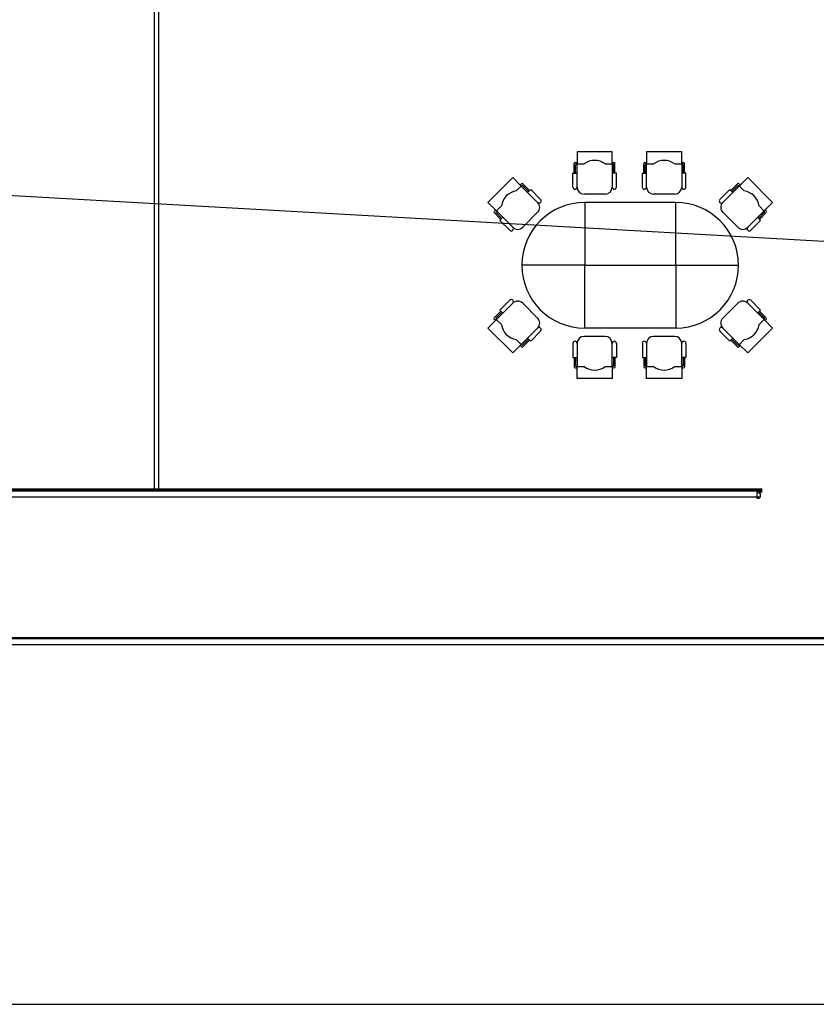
# Model space of a CAD drawing. Header units: millimetres. Extents: x 391350 to 515311, y -283575 to -199836.
# Tile 87 of 102: x 468606 to 478240, y -239526 to -227621. Entities that reach past the tile are written whole.
import ezdxf

# ---------------------------------------------------------------- set-up
doc = ezdxf.new("R2010")
doc.units = ezdxf.units.MM
doc.layers.add('Evac_Occupant', color=183, linetype='Continuous')

msp = doc.modelspace()

# ---------------------------------------------------------------- linework, layer by layer
at = {"color": 0}
for p, q in [((470234, -215823), (470234, -233298)), ((470284, -215823), (470284, -233298)), ((475346, -229220), (475346, -229364)), ((475771, -229220), (475346, -229220)), ((475771, -229364), (475771, -229220)), ((476612, -229220), (476187, -229220)), ((476187, -229220), (476187, -229364)), ((476612, -229364), (476612, -229220)), ((475312, -229475), (475312, -229360)), ((475325, -229347), (475346, -229347)), ((475329, -229475), (475329, -229377)), ((475342, -229364), (475431, -229364)), ((475346, -229645), (475346, -229364)), ((475686, -229364), (475776, -229364)), ((475771, -229347), (475793, -229347)), ((475771, -229364), (475771, -229645)), ((475788, -229475), (475788, -229377)), ((475805, -229475), (475805, -229360)), ((476153, -229475), (476153, -229360)), ((476165, -229347), (476187, -229347)), ((476170, -229475), (476170, -229377)), ((476182, -229364), (476272, -229364)), ((476187, -229645), (476187, -229364)), ((476527, -229364), (476616, -229364)), ((476612, -229347), (476633, -229347)), ((476612, -229364), (476612, -229645)), ((476629, -229475), (476629, -229377)), ((476646, -229475), (476646, -229360)), ((474269, -229830), (474569, -229530)), ((474569, -229530), (474671, -229632)), ((474674, -229629), (474611, -229692)), ((474674, -229605), (474659, -229620)), ((474870, -229830), (474671, -229632)), ((474773, -229686), (474692, -229605)), ((474761, -229698), (474692, -229629)), ((477109, -229830), (477308, -229632)), ((477205, -229686), (477287, -229605)), ((477217, -229698), (477287, -229629)), ((477305, -229605), (477320, -229620)), ((477305, -229629), (477368, -229692)), ((477410, -229530), (477308, -229632)), ((477710, -229830), (477410, -229530)), ((475686, -229730), (475431, -229730)), ((476527, -229730), (476272, -229730)), ((474371, -229932), (474269, -229830)), ((474431, -229872), (474368, -229935)), ((477548, -229872), (477611, -229935)), ((477608, -229932), (477710, -229830)), ((474359, -229920), (474344, -229935)), ((474425, -230035), (474344, -229953)), ((474437, -230023), (474368, -229953)), ((474371, -229932), (474569, -230131)), ((474689, -230131), (474870, -229950)), ((477290, -230131), (477109, -229950)), ((477608, -229932), (477410, -230131)), ((477542, -230023), (477611, -229953)), ((477554, -230035), (477635, -229953)), ((477620, -229920), (477635, -229935)), ((475439, -230590), (474679, -230590)), ((476539, -230590), (477299, -230590)), ((474371, -231247), (474569, -231049)), ((474689, -231049), (474870, -231229)), ((477290, -231049), (477109, -231229)), ((477608, -231247), (477410, -231049)), ((474425, -231145), (474344, -231226)), ((474437, -231157), (474368, -231226)), ((477542, -231157), (477611, -231226)), ((477554, -231145), (477635, -231226)), ((474371, -231247), (474269, -231349)), ((474359, -231259), (474344, -231244)), ((474431, -231307), (474368, -231244)), ((477548, -231307), (477611, -231244)), ((477608, -231247), (477710, -231349)), ((477620, -231259), (477635, -231244)), ((474269, -231349), (474569, -231650)), ((474870, -231349), (474671, -231548)), ((477109, -231349), (477308, -231548)), ((477710, -231349), (477410, -231650)), ((474674, -231551), (474611, -231488)), ((474761, -231482), (474692, -231551)), ((474773, -231494), (474692, -231575)), ((475346, -231535), (475346, -231815)), ((475686, -231450), (475431, -231450)), ((475771, -231815), (475771, -231535)), ((476187, -231535), (476187, -231815)), ((476527, -231450), (476272, -231450)), ((476612, -231815), (476612, -231535)), ((477205, -231494), (477287, -231575)), ((477217, -231482), (477287, -231551)), ((477305, -231551), (477368, -231488)), ((474569, -231650), (474671, -231548)), ((474674, -231575), (474659, -231560)), ((477305, -231575), (477320, -231560)), ((477410, -231650), (477308, -231548)), ((475312, -231705), (475312, -231819)), ((475329, -231705), (475329, -231802)), ((475788, -231705), (475788, -231802)), ((475805, -231705), (475805, -231819)), ((476153, -231705), (476153, -231819)), ((476170, -231705), (476170, -231802)), ((476629, -231705), (476629, -231802)), ((476646, -231705), (476646, -231819)), ((475325, -231832), (475346, -231832)), ((475342, -231815), (475431, -231815)), ((475346, -231960), (475346, -231815)), ((475686, -231815), (475776, -231815)), ((475771, -231815), (475771, -231960)), ((475771, -231832), (475793, -231832)), ((476165, -231832), (476187, -231832)), ((476182, -231815), (476272, -231815)), ((476187, -231960), (476187, -231815)), ((476527, -231815), (476616, -231815)), ((476612, -231815), (476612, -231960)), ((476612, -231832), (476633, -231832)), ((475771, -231960), (475346, -231960)), ((476612, -231960), (476187, -231960)), ((477584, -233298), (460854, -233298)), ((477584, -233311), (460854, -233311)), ((477584, -233320), (460854, -233320)), ((477557, -233395), (460804, -233395)), ((477519, -233334), (477519, -233407)), ((477584, -233334), (477519, -233334)), ((477519, -233407), (477550, -233407)), ((477550, -233350), (477550, -233334)), ((477563, -233350), (477550, -233350)), ((477563, -233388), (477550, -233407)), ((477563, -233388), (477563, -233350)), ((481084, -235095), (460804, -235095)), ((481084, -235105), (460804, -235105)), ((481084, -235180), (460804, -235180))]:
    msp.add_line(p, q, dxfattribs=at)
for points in [[(456689, -204650), (515311, -204650), (515311, -239526), (456689, -239526)], [(475439, -230590), (476539, -230590), (476539, -229830), (475439, -229830)], [(475439, -230590), (476539, -230590), (476539, -231350), (475439, -231350)]]:
    msp.add_lwpolyline(points, close=True, dxfattribs=at)
for points in [[(475295, -229645), (475295, -229475), (475346, -229475)], [(475822, -229645), (475822, -229475), (475771, -229475)], [(476136, -229645), (476136, -229475), (476187, -229475)], [(476663, -229645), (476663, -229475), (476612, -229475)], [(474906, -229794), (474786, -229674), (474749, -229710)], [(477073, -229794), (477193, -229674), (477229, -229710)], [(474533, -230167), (474413, -230047), (474449, -230010)], [(477446, -230167), (477566, -230047), (477530, -230010)], [(474533, -231013), (474413, -231133), (474449, -231169)], [(477446, -231013), (477566, -231133), (477530, -231169)], [(474906, -231385), (474786, -231506), (474749, -231470)], [(477073, -231385), (477193, -231506), (477229, -231470)], [(475295, -231535), (475295, -231705), (475346, -231705)], [(475822, -231535), (475822, -231705), (475771, -231705)], [(476136, -231535), (476136, -231705), (476187, -231705)], [(476663, -231535), (476663, -231705), (476612, -231705)], [(470284, -233298), (477584, -233298)]]:
    msp.add_lwpolyline(points, dxfattribs=at)
for centre, radius, start, end in [((475325, -229360), 12.8, 90, 180), ((475342, -229377), 12.8, 90, 180), ((475559, -229534), 212, 53.1301, 126.8699), ((475776, -229377), 12.8, 0, 90), ((475793, -229360), 12.8, 0, 90), ((476165, -229360), 12.8, 90, 180), ((476182, -229377), 12.8, 90, 180), ((476399, -229534), 212, 53.1301, 126.8699), ((476616, -229377), 12.8, 0, 90), ((476633, -229360), 12.8, 0, 90), ((474683, -229614), 12.8, 45, 135), ((474683, -229638), 12.8, 45, 135), ((477296, -229614), 12.8, 45, 135), ((477296, -229638), 12.8, 45, 135), ((474641, -229902), 212, 98.1301, 171.8699), ((475321, -229645), 25.5, 180, 0), ((475431, -229645), 85, 180, 270), ((475686, -229645), 85, 270, 0), ((475797, -229645), 25.5, 180, 0), ((476161, -229645), 25.5, 180, 0), ((476272, -229645), 85, 180, 270), ((476527, -229645), 85, 270, 0), ((476637, -229645), 25.5, 180, 0), ((477338, -229902), 212, 8.1301, 81.8699), ((475439, -230590), 760, 90, 270), ((474888, -229812), 25.5, 225, 45), ((474810, -229890), 85, 315, 45), ((476539, -230590), 760, 270, 90), ((477091, -229812), 25.5, 135, 315), ((477169, -229890), 85, 135, 225), ((474353, -229944), 12.8, 135, 225), ((474377, -229944), 12.8, 135, 225), ((477602, -229944), 12.8, 315, 45), ((477626, -229944), 12.8, 315, 45), ((474551, -230149), 25.5, 225, 45), ((474629, -230071), 85, 225, 315), ((477350, -230071), 85, 225, 315), ((477428, -230149), 25.5, 135, 315), ((474551, -231031), 25.5, 315, 135), ((474629, -231109), 85, 45, 135), ((477350, -231109), 85, 45, 135), ((477428, -231031), 25.5, 45, 225), ((474353, -231235), 12.8, 135, 225), ((474377, -231235), 12.8, 135, 225), ((474641, -231277), 212, 188.1301, 261.8699), ((474810, -231289), 85, 315, 45), ((477169, -231289), 85, 135, 225), ((477338, -231277), 212, 278.1301, 351.8699), ((477602, -231235), 12.8, 315, 45), ((477626, -231235), 12.8, 315, 45), ((474888, -231367), 25.5, 315, 135), ((477091, -231367), 25.5, 45, 225), ((475321, -231535), 25.5, 0, 180), ((475431, -231535), 85, 90, 180), ((475686, -231535), 85, 0, 90), ((475797, -231535), 25.5, 0, 180), ((476161, -231535), 25.5, 0, 180), ((476272, -231535), 85, 90, 180), ((476527, -231535), 85, 0, 90), ((476637, -231535), 25.5, 0, 180), ((474683, -231542), 12.8, 225, 315), ((474683, -231566), 12.8, 225, 315), ((477296, -231542), 12.8, 225, 315), ((477296, -231566), 12.8, 225, 315), ((475325, -231819), 12.8, 180, 270), ((475342, -231802), 12.8, 180, 270), ((475559, -231645), 212, 233.1301, 306.8699), ((475776, -231802), 12.8, 270, 0), ((475793, -231819), 12.8, 270, 0), ((476165, -231819), 12.8, 180, 270), ((476182, -231802), 12.8, 180, 270), ((476399, -231645), 212, 233.1301, 306.8699), ((476616, -231802), 12.8, 270, 0), ((476633, -231819), 12.8, 270, 0)]:
    msp.add_arc(centre, radius, start, end, dxfattribs=at)
at = {"layer": 'Evac_Occupant'}
msp.add_lwpolyline([(466115, -207033), (476119, -207033), (498658, -207033), (509557, -207033), (507579, -217892), (507721, -225920), (507830, -232094), (486491, -230761), (462153, -229390)], dxfattribs=at)

doc.saveas('drawing.dxf')
